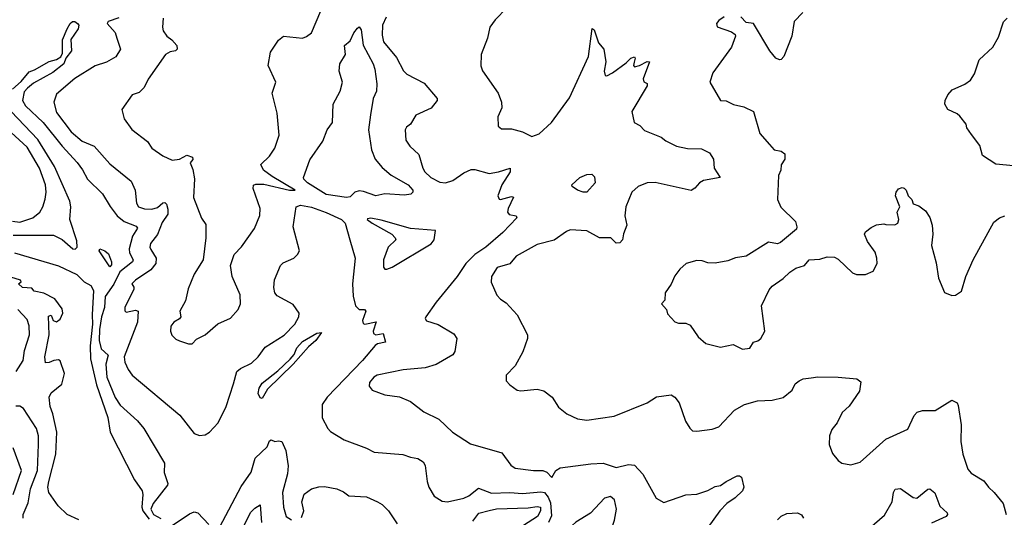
# Model space of a CAD drawing. Extents: x 2057697 to 2160550, y 827490 to 1016834.
# Tile 238 of 256: x 2102964 to 2108331, y 902690 to 905406. Entities that reach past the tile are written whole.
import ezdxf

# ---------------------------------------------------------------- set-up
doc = ezdxf.new("R2010")
doc.units = 0

msp = doc.modelspace()

# ---------------------------------------------------------------- linework, layer by layer
at = {"layer": '0CON20XD'}
for points in [[(2105620.3, 905469.7), (2105556, 905405), (2105527.5, 905365), (2105514, 905305), (2105478.8, 905215), (2105477, 905153), (2105486.4, 905126.4), (2105572.5, 905005), (2105590.8, 904955), (2105591.4, 904925), (2105570, 904875), (2105572.5, 904825), (2105590.7, 904810.7), (2105645, 904810), (2105705, 904792.9), (2105755, 904768.8), (2105795, 904783.1), (2105863.8, 904845), (2105961.6, 904978.4), (2106064.8, 905205), (2106085, 905356.7), (2106095, 905350), (2106119.1, 905279.1), (2106148, 905245), (2106159.2, 905175), (2106150, 905125), (2106155, 905101.2), (2106165, 905099.4), (2106195, 905115.5), (2106270, 905170), (2106295, 905196.5), (2106315, 905202.5), (2106318.8, 905195), (2106313.3, 905173.3), (2106310, 905155), (2106315, 905147.5), (2106342.5, 905155), (2106385, 905178), (2106396.7, 905175), (2106363, 905083), (2106367, 905067), (2106385, 905057.5), (2106384, 905045), (2106300, 904905), (2106314, 904845), (2106345, 904828), (2106370.7, 904800.7), (2106460, 904765), (2106486.2, 904745), (2106545, 904715.5), (2106605, 904703.6), (2106681.1, 904701.1), (2106725, 904678.8), (2106745.8, 904645), (2106750, 904595), (2106782.5, 904545), (2106692.2, 904527.8), (2106669.2, 904515), (2106645, 904486), (2106625, 904474), (2106427.8, 904517.8), (2106384.1, 904515.9), (2106335.4, 904494.6), (2106300, 904465), (2106268.6, 904385), (2106263.1, 904335), (2106272.9, 904285), (2106255, 904237.5), (2106250, 904205), (2106235, 904187.8), (2106215.6, 904185.6), (2106185.7, 904215.7), (2106125, 904216), (2106055, 904253.1), (2105965, 904258.5), (2105945, 904250.4), (2105878, 904202), (2105785, 904179.4), (2105671.2, 904115), (2105635, 904073.8), (2105566.4, 904053.6), (2105536.7, 904005), (2105533.6, 903973.6), (2105565, 903902.5), (2105585, 903880), (2105615, 903860), (2105676, 903795), (2105732, 903685), (2105732, 903665), (2105706.8, 903593.2), (2105665, 903516.7), (2105616.7, 903465), (2105616.7, 903435), (2105635, 903412.5), (2105675, 903383.3), (2105695, 903380), (2105785, 903390), (2105820.6, 903380.6), (2105866.2, 903345), (2105900.5, 903290.5), (2105946.7, 903255), (2106005, 903228), (2106055, 903220), (2106205, 903242.9), (2106384.3, 903315.7), (2106435, 903348), (2106515, 903358), (2106535.5, 903345.5), (2106558, 903315), (2106593.8, 903215), (2106616.4, 903176.4), (2106632.3, 903162.3), (2106655, 903160), (2106739.2, 903170.8), (2106775, 903184), (2106861.2, 903275), (2106914.5, 903305.5), (2106985, 903325.6), (2107065, 903330), (2107125, 903344.2), (2107175, 903384), (2107191.9, 903418.1), (2107213.8, 903435), (2107235, 903445.4), (2107279.2, 903450.8), (2107315, 903455.8), (2107425, 903454.7), (2107526.7, 903445), (2107549.5, 903429.5), (2107542.4, 903377.6), (2107485, 903297.5), (2107448.3, 903261.7), (2107420.6, 903205), (2107391.5, 903168.5), (2107378.2, 903135), (2107376.8, 903086.8), (2107395, 903037.5), (2107425, 903000), (2107446.1, 902986.1), (2107495, 902976.2), (2107545, 902990.8), (2107685, 903116.7), (2107805, 903172), (2107839.2, 903245), (2107855.6, 903264.4), (2107885, 903273.1), (2107955, 903273.3), (2108045, 903328.8), (2108074.3, 903314.3), (2108080.3, 903300.3), (2108096.8, 903195), (2108093.9, 903103.9), (2108104.6, 903034.6), (2108132.4, 902952.4), (2108150.5, 902930.5), (2108219.7, 902889.7), (2108245, 902854.2), (2108275.5, 902825.5), (2108325.8, 902765), (2108342.2, 902705)], [(2103504.2, 905415.8), (2103446.7, 905395), (2103440, 905385), (2103483.6, 905335), (2103494, 905304), (2103514.4, 905245), (2103487.3, 905202.7), (2103436.6, 905173.4), (2103375, 905154.5), (2103265.3, 905084.7), (2103165, 904999.2), (2103150, 904955), (2103165, 904898.8), (2103245, 904794.5), (2103305, 904742.7), (2103370.6, 904715), (2103455, 904619.4), (2103571.9, 904525), (2103594.3, 904475), (2103601.1, 904405), (2103610.8, 904385), (2103643.6, 904373.6), (2103685, 904371.8), (2103715, 904380.7), (2103745, 904405.5), (2103755, 904407.8), (2103765, 904399.2), (2103772.4, 904372.4), (2103771.4, 904345), (2103741.2, 904298.8), (2103715, 904233.5), (2103677.3, 904185), (2103672.7, 904165), (2103678.3, 904151.7), (2103708, 904105), (2103706.5, 904075), (2103679.4, 904040.6), (2103596.2, 903985), (2103576.2, 903965), (2103586.7, 903946.7), (2103586.2, 903935), (2103537.5, 903835), (2103537.1, 903817.1), (2103545, 903809.2), (2103595, 903821.4), (2103610, 903815), (2103606.2, 903755), (2103533.7, 903565), (2103537.4, 903537.4), (2103555, 903496), (2103578, 903465), (2103837.6, 903247.6), (2103915, 903148), (2103945, 903135.8), (2103975, 903140), (2103999.2, 903155), (2104045.6, 903205), (2104089.1, 903295), (2104129.1, 903419.1), (2104148.1, 903485), (2104168.3, 903501.7), (2104227.9, 903532.1), (2104263.9, 903566.1), (2104301.4, 903618.6), (2104405, 903684.4), (2104464.6, 903745), (2104486.2, 903785), (2104486.6, 903805), (2104455, 903850.9), (2104368, 903898), (2104355.4, 903915.4), (2104349.6, 903945), (2104353.4, 903986.6), (2104385.9, 904065), (2104401.1, 904078.9), (2104458.5, 904105), (2104479.1, 904125), (2104489.1, 904145), (2104455.4, 904275.4), (2104471.8, 904385), (2104495, 904393.3), (2104555, 904382.8), (2104635, 904354), (2104718.6, 904315), (2104738, 904295), (2104763.6, 904205), (2104792.1, 904105), (2104778.2, 903965), (2104782.6, 903897.4), (2104794.6, 903845), (2104815, 903824.4), (2104843.8, 903823.8), (2104851.2, 903815), (2104833.3, 903765), (2104837, 903747), (2104845, 903743.3), (2104906.4, 903756.4), (2104890, 903705), (2104893, 903693), (2104905, 903686.7), (2104945, 903692.5), (2104957.5, 903645), (2104915, 903636.9), (2104901.6, 903628.4), (2104832, 903545), (2104640.3, 903345), (2104613.1, 903305), (2104613.2, 903233.2), (2104643.8, 903175), (2104658.8, 903158.8), (2104733.4, 903113.4), (2104855, 903067.5), (2104895.8, 903045.8), (2105052.9, 903032.9), (2105095, 903017.5), (2105135, 903011.1), (2105162.8, 902992.8), (2105173.6, 902973.6), (2105184.5, 902885), (2105194.4, 902855), (2105224, 902805), (2105267.4, 902777.4), (2105295.4, 902774.6), (2105385, 902794.5), (2105412.7, 902807.3), (2105465, 902848.5), (2105535, 902822.1), (2105635, 902825.9), (2105705, 902819.5), (2105805, 902829.5), (2105825, 902825.6), (2105845, 902800.4), (2105858.4, 902768.4), (2105862.2, 902697.8), (2105847.5, 902662.5)], [(2103746.8, 905413.2), (2103742.5, 905365), (2103746.9, 905345), (2103766.7, 905315), (2103792.9, 905295), (2103820.8, 905265), (2103823.3, 905245), (2103814, 905236), (2103785, 905231.1), (2103758, 905215), (2103665, 905081.2), (2103642, 905035), (2103615, 905009.2), (2103578, 904995), (2103520, 904915), (2103534, 904865), (2103575, 904806.2), (2103661.2, 904741.2), (2103683.8, 904705), (2103743.4, 904663.4), (2103795, 904639.4), (2103835.6, 904644.4), (2103875, 904666), (2103906.7, 904655), (2103907, 904643), (2103893.3, 904625), (2103908, 904588), (2103916.5, 904536.5), (2103912.1, 904435), (2103955, 904322.5), (2103978.8, 904288.8), (2103979.2, 904215), (2103964, 904095), (2103915, 904016.7), (2103882.9, 903937.1), (2103867.7, 903872.3), (2103836.7, 903815), (2103842.5, 903785), (2103835, 903772.5), (2103804.1, 903755.9), (2103787, 903733), (2103786.7, 903705), (2103793.9, 903683.9), (2103815, 903662.5), (2103835, 903652.5), (2103885, 903636.7), (2103905, 903637.5), (2103927, 903663), (2103975, 903686.7), (2104045, 903746), (2104112.3, 903777.7), (2104155.6, 903824.4), (2104168, 903855), (2104165.8, 903905), (2104122, 904005), (2104112.5, 904065), (2104134, 904125), (2104173, 904167), (2104244.1, 904265.9), (2104272.4, 904337.6), (2104275.6, 904375), (2104237.5, 904485), (2104238, 904502), (2104251.8, 904508.2), (2104295, 904508.2), (2104435.3, 904474.7), (2104466.2, 904475), (2104340.1, 904550.1), (2104293.3, 904585), (2104279.4, 904615), (2104325, 904660.8), (2104355, 904704), (2104378.1, 904775), (2104367.1, 904895), (2104340.8, 905005), (2104360, 905065), (2104318.1, 905155), (2104331.4, 905228.6), (2104375, 905294), (2104401.2, 905315), (2104505, 905305.6), (2104526.9, 905313.1), (2104555.4, 905334.6), (2104605.5, 905454.5)], [(2104960.9, 905419.1), (2104941.8, 905375), (2104939.3, 905320.7), (2104946.5, 905285), (2105018.9, 905198.9), (2105056.4, 905126.4), (2105075, 905109.2), (2105169.5, 905059.5), (2105239.2, 904975), (2105239.2, 904965), (2105207.7, 904922.3), (2105124.2, 904885), (2105093.7, 904836.3), (2105071.7, 904818.3), (2105065.8, 904804.2), (2105068.7, 904748.7), (2105090.8, 904715), (2105140.2, 904670.2), (2105161.5, 904595), (2105173.3, 904575), (2105204.7, 904545), (2105255, 904519.3), (2105285, 904516.2), (2105325, 904528.7), (2105385, 904570.2), (2105425, 904587.6), (2105445, 904588.4), (2105522.9, 904567.1), (2105574.7, 904575.3), (2105637.5, 904595), (2105637.1, 904575), (2105591.9, 904505), (2105570, 904445), (2105577, 904427), (2105585, 904423.8), (2105645, 904440), (2105655, 904437.5), (2105626.2, 904375), (2105623.3, 904355), (2105631.7, 904341.7), (2105670, 904335), (2105673.3, 904325), (2105597.5, 904245), (2105505.2, 904165), (2105445, 904124.5), (2105395.3, 904074.7), (2105348, 904005), (2105234.3, 903865), (2105177.8, 903785), (2105174.4, 903774.4), (2105181.5, 903761.5), (2105245, 903743.1), (2105330.5, 903690.5), (2105347.5, 903665), (2105336.2, 903595), (2105325, 903576.7), (2105235, 903524.3), (2105175, 903505.6), (2105055, 903495.8), (2104912.5, 903465), (2104893.8, 903455), (2104871.2, 903425), (2104868.8, 903405), (2104885, 903383.3), (2104955, 903358.8), (2105035, 903348), (2105095, 903321.2), (2105166.7, 903265), (2105248.8, 903225), (2105323.8, 903155), (2105420.6, 903090.6), (2105591.8, 903041.8), (2105641.1, 902975), (2105665, 902958.5), (2105765, 902945.4), (2105815.3, 902945.3), (2105836.8, 902936.8), (2105865, 902906.7), (2105887.3, 902945), (2105910.8, 902959.2), (2106077.9, 902982.1), (2106145.4, 902985.4), (2106215, 902961.4), (2106282.3, 902977.7), (2106315, 902973.8), (2106360.8, 902925), (2106434.2, 902795), (2106475, 902771.4), (2106595, 902812.1), (2106655, 902816.5), (2106715, 902837.1), (2106755, 902858), (2106785, 902864), (2106814.3, 902885.7), (2106875, 902915.8), (2106887.3, 902917.3), (2106898.6, 902908.6), (2106911.5, 902855), (2106903.8, 902835), (2106865, 902796.8), (2106818.9, 902765), (2106781.4, 902725), (2106715, 902634)], [(2106805, 905422), (2106775, 905401.4), (2106763.1, 905385), (2106766.2, 905366.2), (2106845, 905340), (2106863.3, 905325), (2106865.6, 905315), (2106843.8, 905255), (2106743.2, 905115), (2106726.2, 905065), (2106784.2, 904964.2), (2106815, 904963.3), (2106855, 904942), (2106910.5, 904930.5), (2106963.8, 904905), (2106999.2, 904785), (2107051.2, 904725), (2107076, 904696), (2107115, 904688.6), (2107134.4, 904674.4), (2107135.5, 904645), (2107115.7, 904614.3), (2107112.5, 904585), (2107100, 904555), (2107095.6, 904425), (2107113.1, 904383.1), (2107193.8, 904305), (2107201.2, 904275), (2107198.3, 904261.7), (2107110.7, 904189.3), (2107095, 904182.5), (2107045, 904192.5), (2106923.9, 904116.1), (2106866.4, 904106.4), (2106825, 904089.2), (2106755, 904077.5), (2106715, 904078), (2106685, 904090), (2106655, 904091.2), (2106597.5, 904075), (2106563.3, 904045), (2106535, 904007.5), (2106515, 903962.5), (2106482.5, 903915), (2106480, 903875), (2106462.5, 903855), (2106490, 903825), (2106495, 903800), (2106535, 903757.5), (2106555, 903750), (2106595, 903750), (2106618.8, 903738.8), (2106662.5, 903675), (2106705, 903639.4), (2106785, 903619.1), (2106853.2, 903633.2), (2106905, 903608), (2106945, 903613.8), (2106964.1, 903645.9), (2106987.7, 903652.3), (2107003.3, 903665), (2107026.2, 903705), (2107007.5, 903845), (2107049.1, 903930.9), (2107065, 903951.2), (2107125, 903993.3), (2107161.7, 904028.3), (2107195, 904050), (2107242.5, 904065), (2107267.5, 904095), (2107325, 904098.6), (2107365, 904110.8), (2107405, 904110), (2107425, 904098.8), (2107504.4, 904024.4), (2107525, 904016), (2107575, 904015.8), (2107616.6, 904033.4), (2107638.1, 904075), (2107636.9, 904105), (2107626.4, 904136.4), (2107586.2, 904195), (2107570, 904235), (2107575, 904247.5), (2107605, 904272.5), (2107635, 904286.2), (2107675, 904292.5), (2107685, 904287.5), (2107735, 904286.7), (2107750, 904295), (2107756.2, 904315), (2107746.7, 904355), (2107762.5, 904385), (2107738.8, 904445), (2107742.5, 904465), (2107755, 904482.5), (2107775, 904490), (2107785.8, 904485.8), (2107796.2, 904475), (2107806.7, 904445), (2107827.5, 904425), (2107835, 904400), (2107865, 904390), (2107902.1, 904362.1), (2107925.5, 904325.5), (2107937.5, 904285), (2107942.5, 904235), (2107934.2, 904174.2), (2107959.4, 904079.4), (2107973.1, 903995), (2108005, 903917.5), (2108045, 903900), (2108065, 903902.5), (2108097.5, 903925), (2108121.2, 904005), (2108161.4, 904095), (2108275, 904300.8), (2108305, 904324.2), (2108335, 904335.7)], [(2107233.3, 905445), (2107185, 905396.7), (2107173.9, 905316.1), (2107128.8, 905205), (2107115, 905188.8), (2107105, 905186.2), (2107086.7, 905195), (2107053.8, 905235), (2106964.2, 905384.2), (2106925, 905391.2), (2106895, 905421.2)], [(2108420, 904605), (2108285, 904616.7), (2108212.5, 904665), (2108198.3, 904718.3), (2108151.7, 904778.3), (2108126.4, 904816.4), (2108123.3, 904835), (2108089.3, 904879.3), (2108075, 904892.5), (2108023.3, 904915), (2108006.7, 904945), (2108008.8, 904965), (2108023.3, 904995), (2108047.7, 905022.3), (2108116.4, 905053.6), (2108147.5, 905075), (2108169.4, 905110.6), (2108194.3, 905185.7), (2108268.8, 905255), (2108298.8, 905311.2), (2108326.4, 905393.6), (2108346.4, 905413.6)], [(2102924.3, 905025.7), (2102971.8, 905068.2), (2103015, 905121.5), (2103045, 905131.9), (2103125, 905178.2), (2103165, 905188.5), (2103187.7, 905202.2), (2103196.6, 905223.4), (2103197.1, 905295), (2103223.4, 905356.6), (2103238.9, 905385), (2103251.9, 905395), (2103265, 905396.2), (2103279.6, 905385), (2103286.2, 905375), (2103283.5, 905355), (2103242.1, 905297.9), (2103247.1, 905235), (2103215.4, 905195), (2103203.8, 905165), (2103145, 905116.6), (2103040, 905060), (2103007.3, 905032.7), (2102988.9, 905011.1), (2102979.1, 904965), (2102996.2, 904935), (2103091.7, 904845), (2103195, 904715.3), (2103276.5, 904626.5), (2103306.3, 904586.3), (2103333.7, 904535), (2103415.2, 904455.2), (2103456.6, 904386.6), (2103496, 904336), (2103534.2, 904304.2), (2103598.4, 904278.4), (2103607.1, 904267.1), (2103578.7, 904225), (2103560.5, 904155), (2103562.7, 904132.7), (2103582.4, 904095), (2103579.1, 904085), (2103509.6, 904030.4), (2103477.9, 903962.1), (2103430.4, 903895), (2103427.1, 903835), (2103410.8, 903785), (2103398.3, 903715), (2103397.3, 903655), (2103408.7, 903608.7), (2103445.5, 903575), (2103434.2, 903525.8), (2103438.4, 903455), (2103485, 903343.5), (2103511.9, 903301.9), (2103607, 903217), (2103640.5, 903175), (2103752.9, 902985), (2103750.9, 902935), (2103771.1, 902875), (2103769.5, 902865), (2103691.9, 902765), (2103678.9, 902735), (2103694.3, 902705), (2103733.8, 902683.8)], [(2104745, 904434.8), (2104635, 904450.9), (2104533.1, 904515), (2104512.2, 904535), (2104511.1, 904545), (2104545, 904640), (2104617, 904743), (2104639.5, 904805), (2104669.2, 904845), (2104672.9, 904945), (2104711.1, 905015), (2104723.3, 905065), (2104706, 905125), (2104710, 905165), (2104739.4, 905215), (2104734.2, 905265), (2104765, 905290), (2104785.4, 905334.6), (2104805, 905360), (2104815, 905366.7), (2104825, 905350), (2104837.1, 905267.1), (2104891.2, 905165), (2104900.2, 905135), (2104911.1, 905055), (2104908.8, 905015), (2104890.6, 904975), (2104875.8, 904885.8), (2104865.6, 904805), (2104881.2, 904695), (2104901.8, 904645), (2104939.1, 904599.1), (2104988.1, 904558.1), (2105082.5, 904505), (2105107.5, 904475), (2105107.5, 904465), (2105095.6, 904454.4), (2105061.9, 904448.1), (2104954.4, 904455.6), (2104905.6, 904444.4), (2104838.9, 904468.9), (2104815, 904471.1), (2104791.2, 904465), (2104765, 904438.9), (2104745, 904434.8)], [(2102928.9, 904228.9), (2103149, 904229), (2103195.7, 904205.7), (2103254.2, 904155), (2103266, 904154), (2103277.3, 904165), (2103275, 904198), (2103237.6, 904315), (2103242.8, 904385), (2103237.6, 904415), (2103153.3, 904605), (2103062.2, 904752.2), (2102918.1, 904905)], [(2102925, 904306.1), (2102965, 904300.7), (2103036, 904325), (2103073.1, 904355), (2103090, 904385), (2103103.1, 904426.9), (2103108.8, 904465), (2103103.9, 904505), (2103071.8, 904595), (2103005, 904710.4), (2102895, 904810.4)], [(2106055, 904463.6), (2106035, 904464.1), (2106005.3, 904475.3), (2105976, 904495), (2105974, 904505), (2106017.5, 904545), (2106055, 904561.2), (2106083.1, 904563.1), (2106097.4, 904547.4), (2106100.4, 904515), (2106055, 904463.6)], [(2104965, 904043.8), (2104995, 904054.3), (2105207.1, 904182.9), (2105223.3, 904205), (2105231.2, 904255), (2105095, 904265.6), (2104935, 904311.2), (2104877.7, 904322.3), (2104860.8, 904319.2), (2104858.8, 904315), (2104885.7, 904295), (2104991.9, 904235), (2105011.4, 904215), (2105013.8, 904205), (2104972.5, 904165), (2104947.8, 904095), (2104946.9, 904055), (2104954.6, 904044.6), (2104965, 904043.8)], [(2102935, 904133.3), (2103175, 904062), (2103275.6, 904015), (2103315, 903975.6), (2103352, 903955), (2103367, 903927), (2103359, 903795), (2103361.7, 903745), (2103348.1, 903625), (2103349.5, 903555), (2103383.4, 903413.4), (2103444.6, 903235), (2103458.1, 903155), (2103589.2, 902895), (2103631.3, 902835), (2103635.3, 902815), (2103630.1, 902745), (2103634.9, 902725), (2103669.7, 902679.7)], [(2103455, 904057.5), (2103397.5, 904145), (2103400, 904155), (2103427.5, 904145), (2103447.6, 904127.6), (2103465.3, 904085), (2103465, 904068.8), (2103455, 904057.5)], [(2103150.8, 903545), (2103124.5, 903534.5), (2103105, 903534), (2103101.2, 903565), (2103124, 903685), (2103121.4, 903788.6), (2103135, 903792.5), (2103146.2, 903765), (2103165, 903757.5), (2103185, 903770.6), (2103198.7, 903805), (2103195, 903826.9), (2103155, 903882.3), (2103095, 903912.5), (2103042.5, 903925), (2103030, 903940), (2102978.8, 903945), (2102957.5, 903965), (2102972.5, 903975), (2102968.8, 903985), (2102915, 904000.6)], [(2102944.3, 903485), (2102982.5, 903545), (2102990, 903600), (2103017.1, 903685), (2103015.7, 903735), (2103005, 903769.4), (2102954.5, 903824.5)], [(2104285, 903337.8), (2104275, 903341.4), (2104264.7, 903365), (2104270.2, 903395), (2104285, 903422.5), (2104370.5, 903489.5), (2104437.7, 903552.3), (2104460.7, 903579.3), (2104475.4, 903615), (2104505, 903650), (2104584.1, 903695.9), (2104609.3, 903699.3), (2104577.5, 903655), (2104538.8, 903621.2), (2104455.3, 903525), (2104315, 903390), (2104285, 903337.8)], [(2103287.2, 902677.2), (2103222.5, 902705), (2103173.2, 902753.2), (2103122, 902825), (2103117.1, 902855), (2103122.2, 902885), (2103161.2, 903035), (2103166.5, 903155), (2103145.5, 903255), (2103130.4, 903295), (2103125.4, 903345), (2103135, 903368.9), (2103194, 903416), (2103207.7, 903475), (2103185, 903544.2), (2103175, 903548.6), (2103150.8, 903545)], [(2102983.5, 902685), (2102983.8, 902705), (2103010.9, 902769.1), (2103023.3, 902845), (2103060.4, 902945), (2103067, 903087), (2103067.1, 903135), (2103055.2, 903175), (2102985, 903284.6), (2102965, 903295.9), (2102943.3, 903296.7)], [(2104055, 902638), (2104171.3, 902858.7), (2104225, 902936.9), (2104247.9, 903012.1), (2104313.5, 903075), (2104325, 903107.1), (2104335, 903112), (2104355, 903103.3), (2104375, 903107.5), (2104393.3, 903103.3), (2104415.3, 903055.3), (2104428.3, 902971.7), (2104423.1, 902926.9), (2104397.5, 902825), (2104402.9, 902745), (2104415.7, 902695), (2104445, 902675.6)], [(2102928.1, 902815), (2102974.4, 902945), (2102928.9, 903068.9)], [(2104500.3, 902689.7), (2104512.5, 902725), (2104501.2, 902775), (2104514.2, 902815.8), (2104554.3, 902845.7), (2104595, 902857.1), (2104625, 902858.1), (2104692.5, 902845), (2104729.7, 902829.7), (2104757.7, 902807.7), (2104855, 902802), (2104914.5, 902774.5), (2104939.6, 902759.6), (2104974.6, 902724.6), (2105022.5, 902655)], [(2107554.4, 902595), (2107678.8, 902701.2), (2107719.4, 902775), (2107726.7, 902825), (2107736.5, 902843.5), (2107765, 902847.5), (2107835, 902798), (2107855, 902794.2), (2107915, 902844), (2107925, 902846.2), (2107953.4, 902823.4), (2107980.7, 902750.7), (2108019.2, 902715), (2108022.5, 902705), (2108015, 902694.5), (2107935, 902658.8)], [(2106035, 902552.5), (2106075, 902553.8), (2106150.9, 902579.1), (2106189.4, 902625), (2106206.7, 902675), (2106216.4, 902735), (2106205.7, 902785), (2106185, 902803.8), (2106151.2, 902795), (2106075, 902713.3), (2105995, 902664.5), (2105976.4, 902645), (2105979.9, 902609.9), (2106005, 902567.3), (2106035, 902552.5)], [(2103795, 902644.8), (2103890.3, 902709.7), (2103915, 902720.3), (2103935, 902714.6), (2103995, 902650.9)], [(2104186.9, 902645), (2104222.8, 902717.2), (2104245, 902740), (2104275, 902758.8), (2104281.8, 902661.8)], [(2105435, 902669.6), (2105467.4, 902712.6), (2105523.1, 902726.9), (2105563.7, 902736.3), (2105735, 902742), (2105785, 902748.9), (2105802.2, 902745), (2105803.9, 902725), (2105786.8, 902695), (2105711.2, 902645)], [(2107095, 902676), (2107115, 902695.8), (2107145, 902710), (2107204, 902714), (2107225, 902703.3), (2107236, 902685)]]:
    msp.add_lwpolyline(points, dxfattribs=at)

doc.saveas('drawing.dxf')
